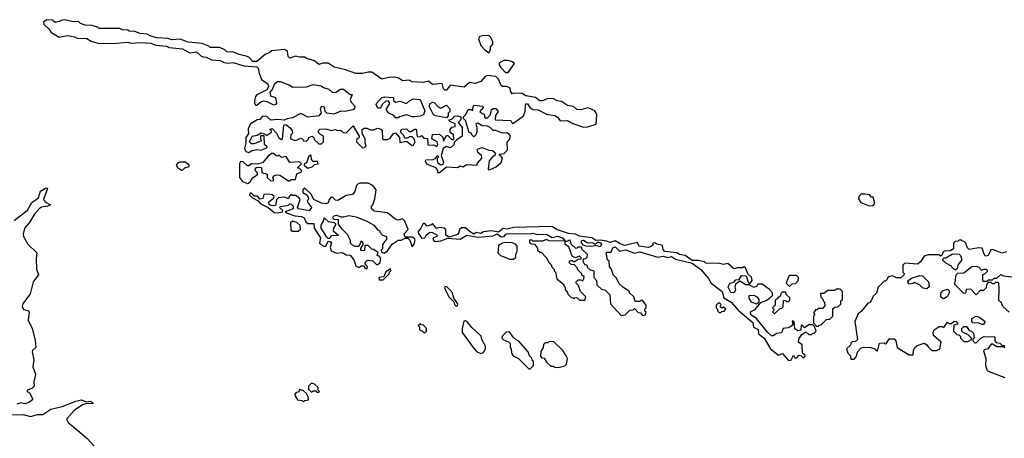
# Model space of a CAD drawing. Extents: x 2710666 to 2828562, y 857017 to 964538.
# Tile 66 of 138: x 2723836 to 2731010, y 910394 to 913444. Entities that reach past the tile are written whole.
import ezdxf

# ---------------------------------------------------------------- set-up
doc = ezdxf.new("R2010")
doc.units = 0

msp = doc.modelspace()

# ---------------------------------------------------------------- linework, layer by layer
at = {"layer": '0CON05XD'}
for points in [[(2726895, 912330), (2726945, 912372.5), (2727025, 912367.5), (2727045, 912380), (2727065, 912372.5), (2727095, 912390), (2727167, 912383), (2727171.7, 912398.3), (2727202.5, 912435), (2727200, 912455), (2727175, 912477.5), (2727170, 912495), (2727176.4, 912503.6), (2727205, 912513.3), (2727255, 912492.5), (2727281.7, 912491.7), (2727300, 912475), (2727298.3, 912451.7), (2727285, 912450), (2727256.7, 912415), (2727250, 912355), (2727255, 912350), (2727265, 912352.5), (2727308.3, 912371.7), (2727345, 912402.5), (2727353.3, 912435), (2727330, 912465), (2727365, 912470), (2727390, 912495), (2727388.3, 912551.7), (2727405, 912570), (2727412.5, 912595), (2727405, 912607.5), (2727385, 912620), (2727355, 912617.5), (2727306.4, 912636.4), (2727285, 912636.7), (2727265, 912657.5), (2727245, 912667.5), (2727205, 912670), (2727175, 912690), (2727160, 912685), (2727167.5, 912655), (2727167.5, 912625), (2727160, 912605), (2727145, 912590), (2727130, 912605), (2727130, 912615), (2727111.7, 912621.7), (2727085, 912710), (2727070, 912725), (2727070, 912735), (2727087, 912753), (2727105, 912790), (2727125, 912790), (2727138.3, 912781.7), (2727140, 912815), (2727148.3, 912821.7), (2727210, 912815), (2727212.5, 912805), (2727190, 912775), (2727205, 912760), (2727220, 912755), (2727225, 912730), (2727245, 912730), (2727267, 912753), (2727275, 912790), (2727285, 912797.5), (2727305, 912796.7), (2727322.5, 912775), (2727302.5, 912745), (2727300, 912715), (2727415, 912710), (2727425, 912690), (2727435, 912690), (2727505.8, 912744.2), (2727518, 912775), (2727520.7, 912819.3), (2727525, 912830), (2727535, 912830), (2727553.3, 912805), (2727575, 912788.8), (2727615, 912786.7), (2727675, 912755.8), (2727735.9, 912745.9), (2727754.2, 912734.2), (2727775, 912707.5), (2727825, 912710), (2727866.4, 912686.4), (2727945, 912661.2), (2727975, 912662.5), (2728036.1, 912683.9), (2728042.5, 912755), (2728025, 912782.5), (2727975, 912802.5), (2727925, 912787.5), (2727895, 912790), (2727871.7, 912811.7), (2727828.3, 912818.3), (2727785, 912847.5), (2727753, 912853), (2727725, 912867.5), (2727685, 912870), (2727645, 912852.5), (2727625, 912852.5), (2727595, 912877.5), (2727525, 912890), (2727497, 912907), (2727435, 912907.5), (2727425, 912902.5), (2727413, 912923), (2727410, 912945), (2727386.4, 912956.4), (2727355, 912957.5), (2727343.6, 912963.6), (2727325, 913010), (2727305, 913030), (2727243, 913037), (2727225, 913027.5), (2727197, 912993), (2727155, 912980), (2727113, 912987), (2727075, 912953.3), (2726973.3, 912966.7), (2726945, 912930), (2726935, 912930), (2726925, 912940), (2726915, 912980), (2726845, 912972.5), (2726815, 912996.7), (2726775, 912986.7), (2726695, 912990), (2726675, 913002.5), (2726625, 912997.5), (2726598, 913018), (2726565.8, 913025.8), (2726526.4, 913023.6), (2726475, 913010), (2726401.7, 913061.7), (2726375, 913062), (2726335, 913051.2), (2726285, 913052), (2726209.3, 913079.3), (2726128.3, 913098.3), (2726085, 913126.2), (2726045, 913126.7), (2726015, 913117.5), (2725983.6, 913143.6), (2725925, 913160), (2725915, 913170), (2725875, 913170), (2725845, 913177.5), (2725805, 913162.5), (2725792.5, 913175), (2725787.5, 913215), (2725765, 913226.7), (2725672, 913218), (2725655, 913202.5), (2725625, 913191.2), (2725565, 913140), (2725535, 913140), (2725505, 913170), (2725487, 913177), (2725435, 913190), (2725395, 913207.5), (2725345, 913210), (2725330, 913225), (2725295, 913240), (2725225, 913240), (2725215, 913250), (2725165, 913270), (2725065, 913280), (2725005, 913302.5), (2724945, 913297.5), (2724915, 913307.5), (2724835, 913312.5), (2724793, 913323), (2724765, 913337.5), (2724715, 913342.5), (2724675, 913357.5), (2724635, 913360), (2724625, 913367.5), (2724585, 913370), (2724565, 913380), (2724415, 913380), (2724405, 913390), (2724361.7, 913401.7), (2724313, 913403), (2724280, 913415), (2724265, 913430), (2724227, 913427), (2724165, 913443.8), (2724145, 913441.2), (2724125, 913430), (2724095, 913422.5), (2724075, 913440), (2724035, 913442.5), (2724010, 913425), (2724011.7, 913411.7), (2724055, 913370), (2724063.6, 913353.6), (2724125, 913317.5), (2724185, 913328), (2724239.3, 913319.3), (2724255, 913310), (2724325, 913307.5), (2724358.3, 913288.3), (2724405, 913272.5), (2724515, 913270), (2724625, 913280), (2724645, 913272.5), (2724715, 913277.5), (2724791.7, 913271.7), (2724828.3, 913258.3), (2724905, 913250), (2724925, 913240), (2725021.7, 913231.7), (2725075, 913202.5), (2725125, 913210), (2725155, 913180), (2725173, 913173), (2725195, 913170), (2725235, 913152.5), (2725297, 913147), (2725325, 913132.5), (2725355, 913127.5), (2725391.7, 913131.7), (2725468.3, 913108.3), (2725565, 913100), (2725575, 913090), (2725580, 913055), (2725599.3, 913009.3), (2725645, 912977.5), (2725650, 912955), (2725636.1, 912933.9), (2725565, 912896), (2725555, 912883.8), (2725546, 912855), (2725546.7, 912835), (2725555, 912820), (2725565, 912820), (2725594.3, 912845.7), (2725615, 912852), (2725637.3, 912847.3), (2725685, 912823.3), (2725705, 912827.5), (2725710, 912835), (2725703.6, 912873.6), (2725666, 912886), (2725661.2, 912915), (2725677.5, 912935), (2725694.1, 912975.9), (2725715, 912992.5), (2725735, 912992.5), (2725805, 912966.7), (2725825, 912952.5), (2725926.1, 912953.9), (2725975, 912972.5), (2726033, 912963), (2726050.5, 912950.5), (2726088.8, 912938.8), (2726115, 912912.5), (2726140, 912915), (2726173, 912937), (2726195, 912937.5), (2726245, 912900), (2726258.3, 912898.3), (2726243.6, 912863.6), (2726252, 912842), (2726278, 912815), (2726275.9, 912794.1), (2726265, 912786.2), (2726205, 912774), (2726175, 912777.5), (2726125, 912756.7), (2726073.9, 912763.9), (2726062.5, 912775), (2726056.4, 912806.4), (2726035, 912812.5), (2726026.7, 912795), (2726033.8, 912765), (2726015, 912743.3), (2725935, 912733.3), (2725885, 912760), (2725825, 912728.8), (2725785, 912722.5), (2725765, 912712.5), (2725715, 912717.5), (2725665, 912712.5), (2725637.7, 912737.7), (2725605, 912740), (2725585, 912717.5), (2725566.7, 912713.3), (2725515, 912682.5), (2725500.7, 912649.3), (2725502.5, 912615), (2725483.3, 912585), (2725483.3, 912545), (2725474, 912505), (2725485, 912483.3), (2725505, 912476.7), (2725528.3, 912491.7), (2725565, 912497.5), (2725596.4, 912493.6), (2725638.3, 912511.7), (2725638.3, 912518.3), (2725620, 912535), (2725618.3, 912598.3), (2725591.7, 912598.3), (2725590, 912575), (2725598.3, 912561.7), (2725545, 912540), (2725525, 912540), (2725510, 912555), (2725530, 912595), (2725567.5, 912602.5), (2725595, 912620), (2725625, 912610), (2725635, 912600), (2725670, 912625), (2725668.3, 912638.3), (2725660, 912645), (2725675, 912650), (2725708.3, 912618.3), (2725723.6, 912583.6), (2725745, 912570), (2725750, 912575), (2725760, 912675), (2725775, 912680), (2725806.4, 912656.4), (2725822.5, 912635), (2725823, 912617), (2725812.5, 912605), (2725810, 912575), (2725845, 912563.3), (2725885, 912580), (2725896.4, 912576.4), (2725905, 912562.5), (2725925, 912560), (2725938.3, 912571.7), (2725942.5, 912585), (2725966.4, 912596.4), (2725980, 912585), (2725981.7, 912571.7), (2726015, 912540), (2726035, 912540), (2726050, 912555), (2726050, 912595), (2726027, 912607), (2726013, 912623), (2726013, 912637), (2726023, 912647), (2726067.7, 912647.7), (2726105, 912637.5), (2726135, 912643.3), (2726155, 912637.5), (2726175, 912640), (2726193, 912623), (2726215, 912620), (2726265, 912670), (2726310, 912595), (2726308.3, 912581.7), (2726291.7, 912578.3), (2726290, 912555), (2726335, 912510), (2726348.3, 912511.7), (2726360, 912525), (2726352.5, 912545), (2726352.5, 912575), (2726332.5, 912615), (2726332.5, 912645), (2726347, 912653), (2726365, 912653.3), (2726395, 912642.5), (2726415, 912642.5), (2726445, 912653.3), (2726466.7, 912646.7), (2726477.5, 912635), (2726480, 912575), (2726485, 912570), (2726515, 912570), (2726535, 912580), (2726557, 912613), (2726575, 912620), (2726602.5, 912585), (2726605, 912550), (2726655, 912560), (2726695, 912527.5), (2726705, 912530), (2726717.5, 912555), (2726708.3, 912578.3), (2726695, 912590), (2726675, 912590), (2726665, 912580), (2726641.7, 912581.7), (2726635, 912600), (2726613, 912623), (2726612.5, 912635), (2726623.9, 912646.1), (2726655, 912648.8), (2726675, 912630), (2726685, 912630), (2726715, 912647.5), (2726725, 912647.5), (2726731.7, 912591.7), (2726755, 912590), (2726765, 912600), (2726781.7, 912581.7), (2726808.3, 912578.3), (2726810, 912535), (2726815, 912530), (2726851.7, 912531.7), (2726875, 912520), (2726882.5, 912535), (2726877.5, 912555), (2726840, 912575), (2726843, 912607), (2726895, 912610), (2726918.3, 912588.3), (2726925, 912560), (2726945, 912600), (2726955, 912600), (2726985, 912570), (2726998.3, 912571.7), (2726997.5, 912605), (2726973, 912623), (2726973, 912643), (2726985, 912660), (2727010, 912665), (2727010, 912685), (2726971.7, 912701.7), (2726960, 912715), (2726985, 912720), (2727005, 912740), (2727025, 912743.3), (2727050, 912735), (2727050, 912715), (2727030, 912695), (2727059.3, 912659.3), (2727060, 912595), (2727021.7, 912568.3), (2727001.7, 912548.3), (2726998.3, 912531.7), (2726975, 912510), (2726945, 912520), (2726922.5, 912505), (2726907.5, 912455), (2726923.8, 912405), (2726920, 912390), (2726903.6, 912383.6), (2726886.4, 912396.4), (2726880, 912415), (2726880, 912435), (2726890, 912445), (2726885, 912450), (2726875, 912450), (2726860, 912430), (2726846.4, 912423.6), (2726795, 912420), (2726790, 912415), (2726800, 912395), (2726866.4, 912366.4), (2726880, 912345), (2726880, 912330), (2726895, 912330)], [(2727255, 913202.5), (2727266.4, 913223.6), (2727267.5, 913245), (2727282.5, 913265), (2727282.5, 913285), (2727267, 913317), (2727255, 913327.5), (2727205, 913326.7), (2727189.3, 913320.7), (2727180, 913305), (2727196.2, 913255), (2727225, 913223.3), (2727255, 913202.5)], [(2727395, 913060), (2727442.5, 913125), (2727425, 913137.5), (2727395, 913146.7), (2727363.6, 913146.4), (2727340, 913135), (2727330, 913125), (2727330, 913115), (2727342.5, 913095), (2727375, 913060), (2727395, 913060)], [(2726595, 912730), (2726575, 912730), (2726562.5, 912745), (2726525, 912763.3), (2726510, 912785), (2726510, 912795), (2726531.7, 912828.3), (2726531.7, 912841.7), (2726521.7, 912851.7), (2726505, 912850), (2726477.5, 912825), (2726465, 912800), (2726445, 912800), (2726433.3, 912825), (2726436.1, 912833.9), (2726474.1, 912875.9), (2726495, 912882.5), (2726555, 912877.5), (2726560, 912875), (2726560, 912855), (2726573.3, 912843.3), (2726605, 912850), (2726655, 912832.5), (2726677, 912853), (2726703.6, 912866.4), (2726753, 912863), (2726789.3, 912779.3), (2726779.5, 912750.5), (2726755, 912740), (2726715, 912736.7), (2726695, 912736.7), (2726655, 912750), (2726603, 912737), (2726595, 912730)], [(2726945, 912730), (2726865, 912742.5), (2726850.7, 912750.7), (2726820, 912815), (2726826.1, 912833.9), (2726845, 912843.8), (2726855, 912841.2), (2726885, 912810), (2726905, 912800), (2726945, 912820), (2726970, 912795), (2726970, 912775), (2726958.3, 912761.7), (2726957.5, 912742.5), (2726945, 912730)], [(2725015, 912347.5), (2725025, 912350), (2725040, 912365), (2725070, 912375), (2725070, 912385), (2725045, 912406), (2725003.2, 912406.8), (2724988.8, 912401.2), (2724977.5, 912385), (2724986.2, 912366.2), (2725015, 912347.5)], [(2725495, 912250), (2725516.4, 912263.6), (2725530.7, 912289.3), (2725570, 912315), (2725568.3, 912328.3), (2725552.5, 912345), (2725552.5, 912355), (2725565, 912370), (2725598.3, 912368.3), (2725601.7, 912331.7), (2725638.3, 912318.3), (2725640, 912295), (2725665, 912270), (2725688.3, 912271.7), (2725680, 912295), (2725691.7, 912308.3), (2725705, 912312.5), (2725731.7, 912311.7), (2725795, 912270), (2725805, 912270), (2725815, 912280), (2725845, 912280), (2725855, 912320), (2725890, 912335), (2725890, 912345), (2725875, 912360), (2725860, 912365), (2725890, 912395), (2725875, 912407.5), (2725805, 912402.5), (2725777.5, 912447.5), (2725745, 912440), (2725727, 912457), (2725715, 912450), (2725705, 912452.5), (2725685, 912470), (2725671.7, 912468.3), (2725645, 912447.5), (2725605, 912400), (2725567.5, 912392.5), (2725525, 912393.3), (2725505, 912380), (2725495, 912380), (2725465, 912407.5), (2725445, 912410), (2725438.8, 912395), (2725437.5, 912295), (2725460, 912265), (2725495, 912250)], [(2725935, 912362.5), (2725967, 912373), (2725985, 912390), (2726010, 912395), (2726005, 912410), (2725975, 912410), (2725962.5, 912425), (2725960, 912455), (2725955, 912457.5), (2725940, 912445), (2725925, 912400), (2725910, 912395), (2725910, 912385), (2725935, 912362.5)], [(2723795, 911980), (2723894.2, 912055.8), (2723925, 912111.2), (2723973.6, 912146.4), (2723988.8, 912195), (2724025, 912217.5), (2724035, 912220), (2724040, 912215), (2724010, 912135), (2724023.9, 912113.9), (2724060, 912095), (2724040, 912085), (2723995, 912078), (2723980.9, 912069.1), (2723943.2, 912026.8), (2723905.5, 911965), (2723872.8, 911927.2), (2723861.8, 911885), (2723865.4, 911865), (2723895, 911808.9), (2723960.4, 911745), (2723955.4, 911705), (2723957.7, 911627.7), (2723973.5, 911585), (2723935.4, 911535), (2723912.3, 911447.7), (2723860, 911375), (2723854.4, 911355), (2723863.2, 911333.2), (2723895, 911326), (2723905.6, 911315.6), (2723898.6, 911255), (2723926.9, 911195), (2723950.3, 911109.7), (2723953.3, 911056.7), (2723930, 911035), (2723927.5, 911025), (2723940, 910965), (2723932.5, 910915), (2723952.3, 910862.3), (2723939.2, 910805), (2723941.2, 910775), (2723925, 910756.7), (2723890, 910745), (2723890, 910735), (2723906.7, 910726.7), (2723930, 910685), (2723930, 910675), (2723902.5, 910655), (2723875, 910646), (2723845, 910653.8), (2723815, 910644)], [(2726365, 911630), (2726370, 911645), (2726350, 911665), (2726363.6, 911686.4), (2726375, 911692.5), (2726408.3, 911688.3), (2726435, 911660), (2726445, 911660), (2726462.5, 911675), (2726467, 911707), (2726455, 911720), (2726440, 911725), (2726448.3, 911748.3), (2726415, 911770), (2726401.7, 911771.7), (2726375, 911800), (2726351.7, 911798.3), (2726348.3, 911761.7), (2726325, 911760), (2726322.5, 911777.5), (2726340, 911805), (2726338.3, 911818.3), (2726325, 911830), (2726307.5, 911792.5), (2726280.7, 911790.7), (2726260.7, 911800.7), (2726247.5, 911815), (2726246.4, 911836.4), (2726225, 911880), (2726187, 911917), (2726160, 911955), (2726160, 911985), (2726128.3, 911988.3), (2726120, 911995), (2726117.5, 912005), (2726127.5, 912015), (2726145, 912018.8), (2726175, 912007.5), (2726195, 912007.5), (2726235, 912018), (2726288.1, 912008.1), (2726365.9, 911975.9), (2726416, 911946), (2726445, 911910), (2726460, 911905), (2726460, 911895), (2726480, 911875), (2726510, 911865), (2726510, 911845), (2726480, 911805), (2726480, 911775), (2726470, 911765), (2726471.7, 911751.7), (2726493, 911743), (2726515, 911760), (2726550.7, 911809.3), (2726595, 911837.5), (2726615, 911837.5), (2726645, 911852.5), (2726665, 911853.3), (2726678.9, 911838.9), (2726695, 911790), (2726710.7, 911809.3), (2726716.7, 911836.7), (2726716.4, 911846.4), (2726695, 911858.8), (2726645, 911860), (2726637.5, 911885), (2726667.5, 911915), (2726642.5, 911975), (2726625, 911992.5), (2726595, 911983.3), (2726580, 911985), (2726515, 912037.5), (2726418.3, 912048.3), (2726400, 912065), (2726400, 912085), (2726410, 912095), (2726425, 912140), (2726432.5, 912205), (2726410, 912235), (2726375, 912252.5), (2726315, 912252.5), (2726303, 912247), (2726290, 912235), (2726277, 912193), (2726260.7, 912169.3), (2726215, 912162.5), (2726155, 912127.5), (2726138.3, 912128.3), (2726118.3, 912148.3), (2726105, 912150), (2726090, 912135), (2726085, 912110), (2726066.7, 912103.3), (2726035, 912107.5), (2725980, 912135), (2725956.4, 912176.4), (2725913, 912217), (2725900, 912205), (2725900, 912185), (2725928.3, 912168.3), (2725940, 912145), (2725938.3, 912131.7), (2725930, 912125), (2725932.5, 912115), (2725962.5, 912075), (2725945, 912052.5), (2725867.5, 912065), (2725860, 912075), (2725880, 912135), (2725869.3, 912149.3), (2725845, 912162.5), (2725823, 912163), (2725815, 912170), (2725800, 912155), (2725795, 912140), (2725765, 912150), (2725723, 912147), (2725707.5, 912132.5), (2725700, 912090), (2725675, 912086.7), (2725657.5, 912095), (2725650, 912115), (2725686.7, 912143.3), (2725690, 912155), (2725677, 912167), (2725655, 912172.5), (2725615, 912170), (2725608.3, 912141.7), (2725585, 912137.5), (2725568.3, 912158.3), (2725545, 912157.5), (2725525, 912180), (2725515, 912180), (2725510, 912165), (2725532.5, 912145), (2725573.6, 912123.6), (2725587.5, 912105), (2725646.2, 912076.2), (2725690.3, 912040.3), (2725715, 912035.8), (2725750, 912045), (2725752.5, 912055), (2725730, 912075), (2725736.1, 912083.9), (2725795, 912093.8), (2725805, 912102.5), (2725815, 912100), (2725830, 912085), (2725830, 912065), (2725770, 912045), (2725785, 912033.3), (2725840, 912015), (2725889.3, 912009.3), (2725910, 912000), (2725921.7, 911971.7), (2725935, 911960), (2725978.3, 911958.3), (2725982.5, 911925), (2726027.5, 911855), (2726020, 911815), (2726030, 911805), (2726053, 911793), (2726067, 911793), (2726085, 911830), (2726098.3, 911828.3), (2726107.5, 911815), (2726097.5, 911785), (2726105, 911760), (2726145, 911742.5), (2726185, 911747.5), (2726215, 911730), (2726245, 911727.5), (2726270, 911695), (2726285, 911650), (2726305, 911640), (2726315, 911640), (2726325, 911650), (2726345, 911650), (2726350, 911635), (2726365, 911630)], [(2730025, 912087.5), (2730055, 912090), (2730067.5, 912105), (2730055, 912150), (2730041.7, 912151.7), (2730027, 912167), (2729995, 912172.5), (2729968.3, 912171.7), (2729950, 912155), (2729948.3, 912138.3), (2729965, 912112.5), (2730025, 912087.5)], [(2725865, 911902.5), (2725881.7, 911918.3), (2725880, 911945), (2725855, 911967.5), (2725823, 911977), (2725810, 911965), (2725811.7, 911911.7), (2725825, 911902.5), (2725865, 911902.5)], [(2726095, 911850), (2726085, 911850), (2726075, 911860), (2726032.5, 911925), (2726033, 911947), (2726050, 911975), (2726055, 912000), (2726083, 911973), (2726127, 911967), (2726140, 911955), (2726122.5, 911925), (2726120, 911905), (2726160, 911875), (2726155, 911870), (2726115, 911872.5), (2726103.6, 911866.4), (2726095, 911850)], [(2729455, 910960), (2729475, 911000), (2729485, 910980), (2729498.3, 910981.7), (2729515, 911000), (2729528.3, 910998.3), (2729545, 910980), (2729558.3, 910991.7), (2729558.3, 910998.3), (2729540, 911015), (2729537.5, 911075), (2729510, 911095), (2729513, 911117), (2729531.7, 911148.3), (2729565, 911170), (2729585, 911150), (2729605, 911150), (2729611.7, 911158.3), (2729628.3, 911161.7), (2729640, 911175), (2729628.3, 911208.3), (2729615, 911220), (2729585, 911220), (2729555, 911200), (2729535, 911220), (2729530, 911215), (2729528.3, 911181.7), (2729505, 911177.5), (2729483, 911193), (2729480, 911245), (2729465, 911250), (2729470, 911225), (2729458.3, 911211.7), (2729435, 911200), (2729400, 911195), (2729387, 911163), (2729353, 911157), (2729325, 911140), (2729315, 911140), (2729285, 911167.5), (2729205, 911267.5), (2729164.2, 911294.2), (2729160, 911315), (2729195, 911332.5), (2729237, 911383), (2729275, 911397.5), (2729300, 911415), (2729320, 911435), (2729320, 911455), (2729298.8, 911478.8), (2729245, 911517.5), (2729215, 911517.5), (2729206.4, 911503.6), (2729185, 911493.3), (2729151.7, 911511.7), (2729125, 911512.5), (2729085, 911540), (2729051.7, 911518.3), (2729047.5, 911495), (2729052.5, 911475), (2729045, 911460), (2729035, 911453.3), (2729017, 911457), (2728997.5, 911495), (2729010, 911525), (2729038.3, 911531.7), (2729055, 911550), (2729078.3, 911551.7), (2729095, 911580), (2729128.3, 911578.3), (2729143, 911533), (2729155, 911520), (2729172.5, 911545), (2729168.3, 911568.3), (2729141.7, 911591.7), (2729125, 911637.5), (2729115, 911642.5), (2729103.6, 911636.4), (2729063.6, 911636.4), (2729045, 911630), (2729035, 911633.3), (2728995, 911667.5), (2728965, 911660), (2728935, 911667.5), (2728835, 911670), (2728825, 911680), (2728779.3, 911689.3), (2728735, 911690), (2728685.9, 911725.9), (2728643.6, 911733.6), (2728625, 911746.7), (2728536.4, 911756.4), (2728525, 911770), (2728519.3, 911799.3), (2728478.3, 911808.3), (2728465, 911817.5), (2728450, 911815), (2728448.3, 911801.7), (2728438.3, 911791.7), (2728415, 911783.3), (2728350, 911795), (2728335, 911820), (2728245, 911798.8), (2728210.5, 911810.5), (2728175, 911833.8), (2728135, 911820), (2728115, 911830), (2728065, 911838.8), (2728035, 911836.2), (2728005, 911853.8), (2727915, 911868), (2727885, 911882.5), (2727835, 911886), (2727747.5, 911915), (2727715, 911936.2), (2727435, 911930), (2727385, 911917.5), (2727358.3, 911921.7), (2727325, 911896.7), (2727275, 911906.2), (2727215, 911898.8), (2727195, 911886.7), (2727165, 911893.3), (2727145, 911882.5), (2727120, 911895), (2727085, 911927.5), (2727055, 911927.5), (2727040, 911915), (2727037, 911893), (2727025, 911880), (2726965, 911860), (2726940, 911875), (2726940, 911915), (2726930, 911925), (2726895, 911930), (2726873, 911923), (2726845, 911960), (2726835, 911950), (2726805, 911940), (2726788.3, 911958.3), (2726775, 911960), (2726760, 911925), (2726739.3, 911900.7), (2726741.2, 911885), (2726760, 911865), (2726763, 911853), (2726787.5, 911855), (2726797.5, 911875), (2726825, 911896.7), (2726845, 911893.3), (2726877.5, 911875), (2726876.4, 911863.6), (2726852.5, 911855), (2726846.7, 911845), (2726855, 911830), (2726865, 911828.8), (2726905, 911833.3), (2726955, 911853.3), (2727045.8, 911844.2), (2727095, 911873.3), (2727175, 911858.8), (2727285, 911868.8), (2727315, 911883.3), (2727345, 911861.2), (2727365, 911863.8), (2727378.8, 911881.2), (2727395, 911886.2), (2727555, 911883.3), (2727575, 911888), (2727608.3, 911878.3), (2727675, 911880.8), (2727715, 911857.5), (2727755, 911866.2), (2727790, 911855), (2727810, 911830), (2727825, 911830), (2727845, 911840), (2727851.7, 911811.7), (2727885, 911780), (2727898.3, 911781.7), (2727905, 911790), (2727928.3, 911788.3), (2727931.7, 911771.7), (2727970, 911735), (2727968.3, 911711.7), (2727958.3, 911701.7), (2727941.7, 911698.3), (2727940, 911685), (2727951.7, 911661.7), (2727968.3, 911658.3), (2727971.7, 911641.7), (2727991.7, 911621.7), (2728020, 911615), (2728020, 911565), (2728040, 911545), (2728041.7, 911511.7), (2728075, 911480), (2728100, 911475), (2728135, 911440), (2728140, 911375), (2728218.3, 911288.3), (2728247, 911293), (2728281.7, 911328.3), (2728305, 911330), (2728315, 911340), (2728341.7, 911311.7), (2728358.3, 911308.3), (2728375, 911290), (2728397, 911293), (2728400, 911315), (2728391.7, 911321.7), (2728390, 911335), (2728400, 911345), (2728400, 911365), (2728375, 911400), (2728361.7, 911398.3), (2728355, 911390), (2728321.7, 911391.7), (2728310, 911425), (2728280, 911455), (2728280, 911465), (2728230, 911495), (2728205, 911520), (2728185, 911560), (2728160, 911585), (2728147, 911627), (2728133, 911643), (2728130, 911685), (2728120, 911695), (2728110, 911745), (2728115, 911750), (2728145, 911750), (2728158.8, 911781.2), (2728175, 911790), (2728207, 911757), (2728253, 911767), (2728315, 911742.5), (2728353.6, 911753.6), (2728486.4, 911713.6), (2728525, 911720), (2728555, 911712), (2728585, 911718.8), (2728615, 911698.8), (2728735, 911670), (2728800, 911625), (2728855, 911557.5), (2728873.6, 911523.6), (2728953.3, 911465), (2728967, 911417), (2729020, 911385), (2729073.3, 911325), (2729177.3, 911237.3), (2729183.8, 911203.8), (2729217.3, 911187.3), (2729220, 911155), (2729260, 911125), (2729306.1, 911046.1), (2729365, 911000), (2729395, 911012.5), (2729435, 910962.5), (2729455, 910960)], [(2727955, 911400), (2727960, 911425), (2727923.3, 911463.3), (2727908.3, 911508.3), (2727890, 911525), (2727890, 911535), (2727905, 911550), (2727925, 911550), (2727938.3, 911541.7), (2727947.5, 911555), (2727950, 911575), (2727935, 911580), (2727930, 911595), (2727900, 911625), (2727900, 911635), (2727878.3, 911658.3), (2727855, 911660), (2727840, 911675), (2727845, 911690), (2727865, 911690), (2727875, 911680), (2727905, 911700), (2727928.3, 911701.7), (2727928.3, 911708.3), (2727915, 911720), (2727885, 911710), (2727861.7, 911721.7), (2727838.3, 911788.3), (2727810, 911805), (2727810, 911830), (2727695, 911832.5), (2727675, 911842.5), (2727645, 911830), (2727575, 911830), (2727565, 911840), (2727551.7, 911838.3), (2727551.7, 911821.7), (2727565, 911810), (2727588.3, 911808.3), (2727608.3, 911778.3), (2727610, 911765), (2727625, 911750), (2727635, 911750), (2727675, 911710), (2727693, 911673), (2727710, 911655), (2727710, 911645), (2727730, 911625), (2727730, 911615), (2727740, 911605), (2727750, 911555), (2727800, 911515), (2727800, 911505), (2727810, 911495), (2727810, 911475), (2727827, 911457), (2727830, 911445), (2727855, 911420), (2727868.3, 911418.3), (2727875, 911410), (2727881.7, 911418.3), (2727895, 911420), (2727915, 911400), (2727955, 911400)], [(2728065, 911790), (2728035, 911800), (2728005, 911792.5), (2727963, 911793), (2727941.7, 911801.7), (2727927.5, 911825), (2727933.9, 911836.1), (2727945, 911836.7), (2727975, 911817.5), (2728005, 911820), (2728025, 911810), (2728035, 911810), (2728045, 911822.5), (2728055, 911823.3), (2728068.8, 911818.8), (2728076.4, 911806.4), (2728065, 911790)], [(2731025, 911752.5), (2730995, 911743.3), (2730925, 911770), (2730911.7, 911768.3), (2730893, 911727), (2730875, 911720), (2730862.5, 911735), (2730848.3, 911778.3), (2730825, 911782.5), (2730755, 911770), (2730741.7, 911781.7), (2730730, 911815), (2730718.3, 911828.3), (2730701.7, 911831.7), (2730695, 911840), (2730681.7, 911838.3), (2730675, 911830), (2730651.7, 911828.3), (2730640, 911815), (2730640, 911775), (2730615, 911760), (2730571.7, 911758.3), (2730561.7, 911748.3), (2730558.3, 911731.7), (2730545, 911720), (2730535, 911730), (2730455, 911730), (2730425, 911720), (2730399.3, 911680.7), (2730377, 911663), (2730285, 911670), (2730270, 911655), (2730270, 911605), (2730280, 911595), (2730278.3, 911581.7), (2730255, 911562.5), (2730225, 911562.5), (2730195, 911577.5), (2730165, 911570), (2730155, 911550), (2730145, 911540), (2730135, 911540), (2730090, 911495), (2730078.3, 911451.7), (2730055, 911430), (2730040, 911395), (2730028.3, 911381.7), (2730015, 911380), (2729969.3, 911320.7), (2729945, 911300), (2729920, 911245), (2729940, 911115), (2729925, 911100), (2729901.7, 911098.3), (2729891.7, 911088.3), (2729888.3, 911071.7), (2729860, 911045), (2729870, 911015), (2729890, 910995), (2729891.7, 910971.7), (2729915, 910970), (2729931.7, 910988.3), (2729943, 911027), (2729965, 911050), (2729985, 911057.5), (2730036.4, 911056.4), (2730067, 911047), (2730085, 911030), (2730101.7, 911088.3), (2730135, 911090), (2730145, 911080), (2730155, 911090), (2730171.7, 911118.3), (2730208.3, 911118.3), (2730220, 911105), (2730230, 911055), (2730317, 911003), (2730346.7, 911003.3), (2730347.5, 911035), (2730357.5, 911055), (2730375, 911070), (2730425, 911087.5), (2730446.4, 911076.4), (2730455, 911060), (2730483, 911033), (2730517, 911033), (2730540, 911045), (2730550, 911095), (2730493, 911143), (2730492.5, 911165), (2730500, 911185), (2730535, 911210), (2730555, 911210), (2730568.3, 911201.7), (2730595, 911240), (2730605, 911230), (2730625, 911230), (2730645, 911247.5), (2730660, 911245), (2730670, 911235), (2730670, 911225), (2730641.7, 911218.3), (2730640, 911175), (2730665, 911150), (2730678.3, 911148.3), (2730690, 911135), (2730690, 911125), (2730715, 911100), (2730745, 911100), (2730770, 911115), (2730770, 911125), (2730745, 911150), (2730713, 911163), (2730700, 911175), (2730700, 911195), (2730715, 911210), (2730735, 911210), (2730755, 911180), (2730770, 911175), (2730785, 911160), (2730790, 911125), (2730781.7, 911118.3), (2730780, 911105), (2730795, 911090), (2730805, 911090), (2730840, 911125), (2730863, 911137), (2730905, 911132.5), (2730935, 911136.7), (2730941.7, 911131.7), (2730940, 911105), (2730951.7, 911091.7), (2730977, 911087), (2730995, 911070), (2731015, 911070)], [(2727408.3, 911698.3), (2727435, 911700), (2727450, 911715), (2727450, 911735), (2727460, 911755), (2727460, 911795), (2727448.3, 911808.3), (2727425, 911817.5), (2727375, 911820), (2727353.6, 911816.4), (2727325, 911800), (2727320, 911745), (2727340, 911725), (2727408.3, 911698.3)], [(2730655, 911620), (2730633.6, 911633.6), (2730625, 911647.5), (2730585, 911670), (2730561.7, 911691.7), (2730561.7, 911698.3), (2730571.7, 911708.3), (2730585, 911710), (2730633, 911737), (2730680, 911735), (2730690, 911725), (2730700, 911695), (2730675, 911660), (2730667.5, 911632.5), (2730655, 911620)], [(2726485, 911550), (2726528.3, 911591.7), (2726531.7, 911608.3), (2726540, 911615), (2726538.3, 911628.3), (2726505, 911606.7), (2726488.3, 911571.7), (2726453.8, 911566.2), (2726455, 911550), (2726485, 911550)], [(2731045, 911312.5), (2731000, 911355), (2730986.4, 911386.4), (2730970, 911395), (2730972.5, 911485), (2730970, 911525), (2730965, 911530), (2730945, 911530), (2730935, 911520), (2730925, 911520), (2730915, 911530), (2730891.7, 911528.3), (2730880, 911515), (2730878.3, 911491.7), (2730858.3, 911471.7), (2730835, 911470), (2730805, 911440), (2730765, 911480), (2730731.7, 911478.3), (2730728.3, 911451.7), (2730715, 911450), (2730650, 911515), (2730660, 911585), (2730671.7, 911598.3), (2730715, 911600), (2730773, 911647), (2730805, 911647.5), (2730825, 911640), (2730845, 911620), (2730862.5, 911627.5), (2730877, 911627), (2730885, 911620), (2730885, 911610), (2730865, 911590), (2730850, 911585), (2730850, 911545), (2730855, 911540), (2730885, 911540), (2730895, 911550), (2730925, 911550), (2730935, 911560), (2730955, 911560), (2730985, 911587.5), (2731005, 911577.5), (2731065, 911570)], [(2729445, 911500), (2729465, 911520), (2729488.3, 911521.7), (2729508.3, 911541.7), (2729510, 911565), (2729495, 911580), (2729445, 911580), (2729440, 911575), (2729420, 911525), (2729445, 911500)], [(2730445, 911483.8), (2730419.3, 911489.3), (2730395, 911510), (2730355, 911530), (2730347, 911523), (2730315, 911517.5), (2730307.5, 911535), (2730313.3, 911546.7), (2730335, 911560), (2730395, 911580), (2730415, 911577.5), (2730457.5, 911535), (2730461.7, 911498.3), (2730445, 911483.8)], [(2727025, 911360), (2727027.5, 911375), (2727000, 911415), (2726988.3, 911458.3), (2726948.3, 911498.3), (2726935, 911500), (2726933, 911483), (2726962.5, 911425), (2726998.3, 911388.3), (2727005, 911370), (2727015, 911360), (2727025, 911360)], [(2729655, 911210), (2729661.7, 911218.3), (2729675, 911220), (2729715, 911260), (2729738.3, 911261.7), (2729760, 911285), (2729761.7, 911338.3), (2729775, 911350), (2729798.3, 911351.7), (2729818.3, 911371.7), (2729820, 911395), (2729830, 911405), (2729830, 911465), (2729815, 911480), (2729785, 911480), (2729775, 911470), (2729725, 911470), (2729695, 911450), (2729671.7, 911448.3), (2729673, 911423), (2729688.3, 911408.3), (2729690, 911395), (2729700, 911385), (2729701.7, 911358.3), (2729685, 911340), (2729655, 911340), (2729645, 911330), (2729635, 911330), (2729620, 911305), (2729630, 911295), (2729620, 911285), (2729620, 911235), (2729641.7, 911211.7), (2729655, 911210)], [(2730565, 911410), (2730547.5, 911425), (2730548.3, 911451.7), (2730565, 911470), (2730595, 911480), (2730608.3, 911468.3), (2730607.5, 911455), (2730592.5, 911425), (2730575, 911412.5), (2730565, 911410)], [(2729205, 911372.5), (2729167.5, 911385), (2729150, 911415), (2729150, 911435), (2729185, 911436.7), (2729207.5, 911425), (2729222.5, 911405), (2729222.5, 911395), (2729218.3, 911381.7), (2729205, 911372.5)], [(2729335, 911300), (2729371.7, 911338.3), (2729388.3, 911341.7), (2729398.3, 911351.7), (2729401.7, 911398.3), (2729415, 911400), (2729421.7, 911391.7), (2729435, 911390), (2729448.3, 911401.7), (2729448.3, 911418.3), (2729421.7, 911441.7), (2729418.3, 911458.3), (2729391.7, 911458.3), (2729381.7, 911448.3), (2729378.3, 911431.7), (2729341.7, 911398.3), (2729340, 911365), (2729320, 911345), (2729330, 911335), (2729328.3, 911321.7), (2729320, 911315), (2729335, 911300)], [(2728945, 911310), (2728951.7, 911318.3), (2728968.3, 911321.7), (2728980, 911335), (2728965, 911350), (2728951.7, 911341.7), (2728940, 911355), (2728948.3, 911368.3), (2728938.3, 911378.3), (2728925, 911380), (2728910, 911365), (2728910, 911345), (2728918.3, 911338.3), (2728921.7, 911321.7), (2728931.7, 911311.7), (2728945, 911310)], [(2730855, 911220), (2730825, 911232.5), (2730780, 911235), (2730772.5, 911245), (2730773.9, 911266.1), (2730805, 911283.3), (2730825, 911280), (2730870, 911245), (2730855, 911220)], [(2726785, 911160), (2726800, 911175), (2726800, 911195), (2726778.3, 911218.3), (2726761.7, 911221.7), (2726755, 911230), (2726740, 911215), (2726750, 911205), (2726750, 911185), (2726768.3, 911178.3), (2726785, 911160)], [(2727195, 911012.5), (2727215, 911020), (2727230, 911045), (2727230, 911065), (2727203, 911113), (2727198.3, 911138.3), (2727130.7, 911200.7), (2727099.3, 911239.3), (2727085, 911250), (2727071.7, 911248.3), (2727060, 911195), (2727060, 911165), (2727147.5, 911045), (2727165, 911027.5), (2727195, 911012.5)], [(2727555, 910900), (2727580, 910925), (2727580, 910955), (2727570, 910965), (2727568.3, 910978.3), (2727550, 910995), (2727540, 911025), (2727470, 911105), (2727455, 911110), (2727431.7, 911131.7), (2727405, 911170), (2727381.7, 911168.3), (2727351.7, 911138.3), (2727350, 911125), (2727361.7, 911111.7), (2727398.3, 911098.3), (2727410, 911085), (2727410, 911055), (2727417, 911047), (2727420, 911015), (2727432.5, 910995), (2727470, 910975), (2727545, 910900), (2727555, 910900)], [(2727735, 910910), (2727775, 910912.5), (2727807, 910923), (2727820, 910935), (2727827.5, 910975), (2727815, 911000), (2727793, 911033), (2727727, 911097), (2727695, 911100), (2727685, 911090), (2727665, 911090), (2727651.7, 911078.3), (2727650, 911055), (2727633, 911027), (2727631.7, 910991.7), (2727641.7, 910981.7), (2727658.3, 910978.3), (2727675, 910950), (2727705, 910920), (2727725, 910920), (2727735, 910910)], [(2731015, 911052.5), (2731005, 911060), (2730955, 911060), (2730925, 911080), (2730915, 911080), (2730890, 911045), (2730865, 911040), (2730858.3, 911031.7), (2730876.4, 910976.4), (2730872.5, 910925), (2730883, 910893), (2730893, 910883), (2731015, 910837.5)], [(2726015, 910730), (2726020, 910735), (2726010, 910745), (2726010, 910765), (2725985, 910790), (2725963, 910797), (2725940, 910775), (2725941.7, 910751.7), (2725961.7, 910731.7), (2725975, 910740), (2725995, 910740), (2726001.7, 910731.7), (2726015, 910730)], [(2725905, 910660), (2725915, 910670), (2725940, 910675), (2725937, 910697), (2725925, 910720), (2725905, 910740), (2725875, 910750), (2725868.3, 910731.7), (2725851.7, 910728.3), (2725840, 910715), (2725843, 910703), (2725860, 910675), (2725895, 910670), (2725905, 910660)], [(2723765, 910566), (2723862.3, 910567.7), (2723915, 910553.8), (2723965, 910568), (2724005, 910567.5), (2724063.8, 910606.2), (2724145, 910626.2), (2724245, 910665.5), (2724285, 910675.5), (2724325, 910660), (2724350, 910665), (2724367.5, 910655), (2724370, 910645), (2724325, 910647.5), (2724295, 910637.5), (2724234, 910596), (2724177.8, 910535), (2724190.6, 910510.6), (2724272.5, 910442.5), (2724326.5, 910396.5), (2724385, 910331.2)]]:
    msp.add_lwpolyline(points, dxfattribs=at)

doc.saveas('drawing.dxf')
